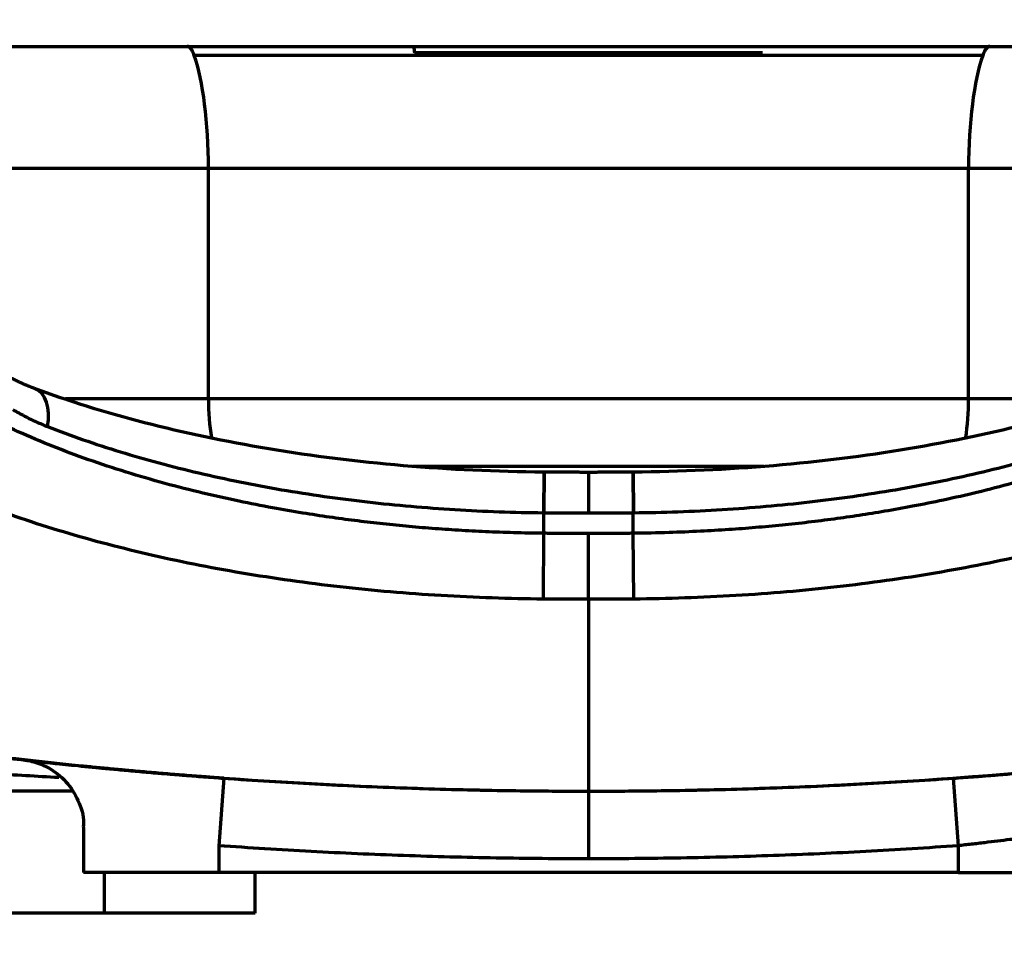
# Model space of a CAD drawing. Header units: millimetres. Extents: x -170 to 6906, y -2212 to 4257.
# Tile 93 of 256: x 4881 to 4953, y -1458 to -1390. Entities that reach past the tile are written whole.
import ezdxf

# ---------------------------------------------------------------- set-up
doc = ezdxf.new("R2010")
doc.units = ezdxf.units.MM
doc.layers.add('1', color=7, linetype='Continuous', true_color=0xffffff)

msp = doc.modelspace()

# ---------------------------------------------------------------- linework, layer by layer
at = {"color": 0, "lineweight": 18}
msp.add_arc((4772.638, -1241.784), 438.165, 198.70552, 161.36953, dxfattribs=at)
at = {"layer": '1', "color": 0, "linetype": 'Continuous', "lineweight": 70}
for p, q in [((4951.755, -1392.451), (4893.522, -1392.451)), ((4935.487, -1392.25), (4909.79, -1392.25)), ((4872.44, -1400.784), (4894.569, -1400.784)), ((4894.569, -1400.784), (4950.708, -1400.784)), ((4894.569, -1417.784), (4894.569, -1400.784)), ((4950.708, -1400.784), (4972.835, -1400.784)), ((4950.708, -1417.784), (4950.708, -1400.784)), ((4884.006, -1417.784), (4894.569, -1417.784)), ((4894.569, -1417.784), (4950.708, -1417.784)), ((4950.708, -1417.784), (4961.298, -1417.784)), ((4909.673, -1422.784), (4935.596, -1422.784)), ((4919.338, -1423.222), (4919.311, -1426.222)), ((4919.373, -1423.222), (4919.346, -1426.222)), ((4922.638, -1423.245), (4922.638, -1426.237)), ((4925.904, -1423.222), (4925.931, -1426.222)), ((4925.939, -1423.222), (4925.966, -1426.222)), ((4919.346, -1427.743), (4919.346, -1426.222)), ((4925.931, -1427.743), (4925.931, -1426.222)), ((4919.302, -1432.601), (4919.346, -1427.743)), ((4922.638, -1432.616), (4922.638, -1427.758)), ((4925.975, -1432.601), (4925.931, -1427.743)), ((4895.696, -1445.828), (4895.339, -1450.815)), ((4949.581, -1445.828), (4949.939, -1450.815)), ((4922.638, -1446.784), (4922.638, -1451.784)), ((4885.338, -1449.575), (4885.338, -1452.784)), ((4885.339, -1449.467), (4885.339, -1452.784)), ((4895.339, -1450.815), (4895.339, -1452.784)), ((4949.939, -1450.815), (4949.939, -1452.784)), ((4895.339, -1452.784), (4885.339, -1452.784)), ((4886.9, -1455.784), (4886.9, -1452.782)), ((4949.939, -1452.784), (4895.339, -1452.784)), ((4898.018, -1455.784), (4898.018, -1452.783)), ((4949.939, -1452.784), (4959.939, -1452.784)), ((4886.9, -1455.784), (4867.637, -1455.784)), ((4898.018, -1455.784), (4886.9, -1455.784))]:
    msp.add_line(p, q, dxfattribs=at)
for centre, major_axis, ratio, start_param, end_param in [((4893.005, -1395.784), (0, -4), 0.233916, 2.555907, 3.141593), ((4892.229, -1400.784), (0, 10), 0.233916, 4.712389, 5.6975), ((4910.08, -1386.948), (0, 6), 0.102941, 2.508011, 2.654184), ((4953.048, -1400.784), (0, 10), 0.233916, 0.585686, 1.570796), ((4952.272, -1395.784), (0, 4), 0.233916, 0, 0.585686), ((4880.714, -1419.872), (1.018, 2.822), 0.631317, 4.94058, 6.285675), ((4895.738, -1417.784), (0, 5), 0.233916, 1.570796, 2.187554), ((4949.539, -1417.784), (0, 5), 0.233916, 4.095631, 4.712389)]:
    msp.add_ellipse(centre, major_axis=major_axis, ratio=ratio, start_param=start_param, end_param=end_param, dxfattribs=at)
for points, knots in [([(4856.812, -1391.784), (4857.362, -1391.784), (4858.567, -1391.784), (4860.583, -1391.784), (4862.827, -1391.784), (4865.238, -1391.784), (4867.802, -1391.784), (4870.512, -1391.784), (4873.456, -1391.784), (4876.602, -1391.784), (4879.943, -1391.784), (4883.462, -1391.784), (4887.145, -1391.784), (4890.978, -1391.784), (4894.943, -1391.784), (4899.024, -1391.784), (4903.205, -1391.784), (4907.467, -1391.784), (4911.792, -1391.784), (4916.163, -1391.784), (4920.562, -1391.784), (4924.969, -1391.784), (4929.366, -1391.784), (4933.735, -1391.784), (4938.057, -1391.784), (4942.315, -1391.784), (4946.49, -1391.784), (4950.565, -1391.784), (4954.523, -1391.784), (4958.348, -1391.784), (4962.022, -1391.784), (4965.532, -1391.784), (4968.861, -1391.784), (4971.997, -1391.784), (4974.367, -1391.784), (4975.691, -1391.784), (4976.084, -1391.784)], [0, 0, 0, 0, 0.027901, 0.057877, 0.087852, 0.117828, 0.147803, 0.177779, 0.207754, 0.23773, 0.267705, 0.297681, 0.327656, 0.357632, 0.387607, 0.417583, 0.447558, 0.477534, 0.507509, 0.537485, 0.56746, 0.597436, 0.627411, 0.657387, 0.687362, 0.717338, 0.747313, 0.777289, 0.807264, 0.83724, 0.867215, 0.897191, 0.927166, 0.957142, 0.987117, 1, 1, 1, 1]), ([(4919.346, -1427.743), (4918.599, -1427.736), (4917.161, -1427.709), (4915.059, -1427.633), (4913.054, -1427.527), (4911.095, -1427.391), (4909.16, -1427.226), (4907.25, -1427.031), (4905.366, -1426.808), (4903.461, -1426.55), (4901.436, -1426.24), (4899.203, -1425.853), (4896.737, -1425.367), (4894.075, -1424.77), (4891.284, -1424.056), (4888.456, -1423.233), (4885.682, -1422.315), (4883.021, -1421.319), (4880.496, -1420.253), (4878.119, -1419.122), (4875.902, -1417.93), (4873.855, -1416.685), (4871.987, -1415.39), (4870.306, -1414.051), (4868.82, -1412.675), (4867.536, -1411.267), (4866.455, -1409.825), (4865.58, -1408.349), (4864.924, -1406.84), (4864.641, -1405.823), (4864.539, -1405.313)], [0, 0, 0, 0, 0.026375, 0.050795, 0.074407, 0.097596, 0.120746, 0.143934, 0.166773, 0.189642, 0.214339, 0.242586, 0.274617, 0.310115, 0.348741, 0.389624, 0.431379, 0.473383, 0.515737, 0.558397, 0.601295, 0.644435, 0.687812, 0.73141, 0.775209, 0.819192, 0.863294, 0.908218, 0.953918, 1, 1, 1, 1]), ([(4980.738, -1405.313), (4980.637, -1405.819), (4980.358, -1406.822), (4979.713, -1408.315), (4978.85, -1409.785), (4977.77, -1411.233), (4976.479, -1412.654), (4974.983, -1414.042), (4973.29, -1415.39), (4971.408, -1416.694), (4969.345, -1417.948), (4967.112, -1419.145), (4964.718, -1420.282), (4962.176, -1421.351), (4959.509, -1422.345), (4956.772, -1423.247), (4954.048, -1424.04), (4951.42, -1424.716), (4948.947, -1425.279), (4946.669, -1425.739), (4944.589, -1426.114), (4942.652, -1426.426), (4940.766, -1426.696), (4938.865, -1426.936), (4936.933, -1427.147), (4934.976, -1427.328), (4932.967, -1427.48), (4930.835, -1427.605), (4928.478, -1427.701), (4926.816, -1427.735), (4925.931, -1427.743)], [0, 0, 0, 0, 0.045719, 0.090552, 0.135243, 0.179775, 0.224128, 0.268275, 0.312195, 0.355875, 0.399307, 0.442496, 0.48537, 0.527889, 0.570151, 0.611514, 0.65069, 0.686933, 0.719989, 0.749637, 0.775857, 0.7996, 0.822609, 0.845955, 0.869434, 0.892874, 0.916497, 0.941318, 0.968738, 1, 1, 1, 1]), ([(4919.338, -1423.229), (4915.812, -1423.197), (4908.92, -1422.879), (4898.893, -1421.627), (4889.658, -1419.667), (4884.252, -1417.987), (4881.717, -1417.045)], [0, 0, 0, 0, 0.25009, 0.499968, 0.749883, 1, 1, 1, 1]), ([(4963.56, -1417.045), (4961.025, -1417.987), (4955.619, -1419.667), (4946.384, -1421.627), (4936.357, -1422.879), (4929.465, -1423.197), (4925.939, -1423.229)], [0, 0, 0, 0, 0.250117, 0.500032, 0.749911, 1, 1, 1, 1]), ([(4922.638, -1432.616), (4922.638, -1432.691), (4922.638, -1437.41), (4922.638, -1444.446), (4922.638, -1446.784), (4922.638, -1446.784)], [0, 0, 0, 0, 0.007946, 0.503973, 1, 1, 1, 1]), ([(4874.53, -1443.671), (4876.456, -1443.923), (4883.031, -1444.729), (4894.271, -1445.804), (4908.328, -1446.606), (4917.868, -1446.784), (4922.638, -1446.784)], [0, 0, 0, 0, 0.121451, 0.4143, 0.70715, 1, 1, 1, 1]), ([(4922.638, -1446.784), (4927.409, -1446.784), (4936.949, -1446.606), (4951.006, -1445.804), (4962.246, -1444.729), (4968.821, -1443.923), (4970.747, -1443.671)], [0, 0, 0, 0, 0.29285, 0.5857, 0.878549, 1, 1, 1, 1]), ([(4894.909, -1445.779), (4894.59, -1445.756), (4893.19, -1445.652), (4890.617, -1445.446), (4887.055, -1445.129), (4883.082, -1444.735), (4880.284, -1444.426), (4878.795, -1444.253)], [0, 0, 0, 0, 0.059311, 0.260103, 0.478362, 0.722269, 1, 1, 1, 1]), ([(4881.051, -1444.495), (4881.051, -1444.495), (4881.051, -1444.495), (4881.033, -1444.493), (4881.017, -1444.491), (4880.995, -1444.489), (4880.988, -1444.488), (4880.974, -1444.487), (4880.968, -1444.486), (4880.915, -1444.48), (4880.893, -1444.477), (4880.894, -1444.476), (4880.917, -1444.479), (4881.012, -1444.489), (4881.082, -1444.496), (4881.188, -1444.508), (4881.2, -1444.509), (4881.226, -1444.512), (4881.239, -1444.513), (4881.278, -1444.518), (4881.363, -1444.527), (4881.459, -1444.537), (4881.669, -1444.56), (4881.992, -1444.595), (4882.402, -1444.639), (4882.742, -1444.675), (4882.861, -1444.688), (4883.017, -1444.704), (4883.049, -1444.707), (4883.112, -1444.714), (4883.145, -1444.717), (4883.242, -1444.728), (4883.308, -1444.735), (4883.644, -1444.77), (4883.932, -1444.799), (4884.541, -1444.862), (4884.864, -1444.894), (4885.544, -1444.962), (4885.902, -1444.997), (4886.373, -1445.043), (4886.468, -1445.052), (4886.661, -1445.071), (4886.951, -1445.099), (4887.248, -1445.127), (4887.851, -1445.183), (4888.265, -1445.221), (4889.116, -1445.298), (4889.554, -1445.337), (4890.228, -1445.396), (4890.455, -1445.416), (4890.743, -1445.44), (4890.801, -1445.445), (4890.917, -1445.455), (4891.091, -1445.47), (4891.266, -1445.484), (4891.849, -1445.533), (4892.32, -1445.571), (4893.27, -1445.647), (4893.75, -1445.684), (4894.716, -1445.757), (4895.204, -1445.793), (4895.696, -1445.828)], [0, 0, 0, 0, 0, 0, 0.014286, 0.014286, 0.021429, 0.021429, 0.028572, 0.028572, 0.085715, 0.085715, 0.142857, 0.142857, 0.2, 0.2, 0.207143, 0.207143, 0.214286, 0.214286, 0.228572, 0.257143, 0.257143, 0.314286, 0.371429, 0.371429, 0.4, 0.4, 0.407143, 0.407143, 0.414286, 0.414286, 0.428572, 0.428572, 0.485714, 0.485714, 0.542857, 0.542857, 0.6, 0.6, 0.614286, 0.614286, 0.628572, 0.657143, 0.657143, 0.714286, 0.714286, 0.771429, 0.771429, 0.8, 0.8, 0.807143, 0.807143, 0.814286, 0.828571, 0.828571, 0.885714, 0.885714, 0.942857, 0.942857, 1, 1, 1, 1]), ([(4881.112, -1444.502), (4881.07, -1444.497), (4880.978, -1444.487), (4880.966, -1444.486), (4880.944, -1444.482), (4881.04, -1444.495), (4881.122, -1444.507), (4881.389, -1444.552), (4882.032, -1444.71), (4883.087, -1445.187), (4884.264, -1446.188), (4885.069, -1447.645), (4885.419, -1448.811), (4885.327, -1449.404), (4885.32, -1449.445)], [0, 0, 0, 0, 0.052106, 0.136294, 0.201828, 0.214025, 0.224752, 0.241237, 0.307493, 0.439525, 0.620608, 0.802544, 0.986392, 1, 1, 1, 1]), ([(4895.694, -1445.834), (4895.202, -1445.799), (4894.711, -1445.763), (4894.161, -1445.721), (4894.1, -1445.717), (4893.977, -1445.708), (4893.795, -1445.694), (4893.371, -1445.661), (4893.011, -1445.633), (4892.297, -1445.577), (4891.827, -1445.539), (4890.901, -1445.462), (4890.445, -1445.423), (4889.771, -1445.365), (4889.547, -1445.345), (4889.105, -1445.306), (4888.887, -1445.286), (4888.244, -1445.228), (4887.83, -1445.19), (4887.029, -1445.115), (4886.642, -1445.078), (4886.083, -1445.024), (4885.9, -1445.006), (4885.631, -1444.979), (4885.497, -1444.966), (4885.366, -1444.953), (4885.279, -1444.944), (4885.236, -1444.94), (4884.849, -1444.901), (4884.525, -1444.868), (4883.915, -1444.806), (4883.63, -1444.776), (4883.097, -1444.72), (4882.85, -1444.694), (4882.566, -1444.663), (4882.51, -1444.657), (4882.429, -1444.648), (4882.402, -1444.645), (4882.349, -1444.639), (4882.218, -1444.625), (4882.096, -1444.612), (4881.897, -1444.59), (4881.797, -1444.579), (4881.705, -1444.569)], [0, 0, 0, 0, 0.079453, 0.079453, 0.089385, 0.089385, 0.099317, 0.11918, 0.158907, 0.158907, 0.23836, 0.23836, 0.317814, 0.317814, 0.35754, 0.35754, 0.397267, 0.397267, 0.47672, 0.47672, 0.556174, 0.556174, 0.5959, 0.5959, 0.615764, 0.625695, 0.625695, 0.635627, 0.635627, 0.71508, 0.71508, 0.794534, 0.794534, 0.873987, 0.873987, 0.893851, 0.893851, 0.903782, 0.903782, 0.913714, 0.953441, 0.953441, 1, 1, 1, 1]), ([(4949.581, -1445.828), (4950.073, -1445.793), (4950.564, -1445.757), (4951.114, -1445.715), (4951.175, -1445.711), (4951.297, -1445.701), (4951.48, -1445.687), (4951.904, -1445.655), (4952.264, -1445.626), (4952.978, -1445.569), (4953.447, -1445.531), (4954.373, -1445.454), (4954.829, -1445.415), (4955.504, -1445.356), (4955.727, -1445.337), (4956.169, -1445.298), (4956.387, -1445.278), (4957.03, -1445.22), (4957.444, -1445.182), (4958.245, -1445.106), (4958.632, -1445.069), (4959.191, -1445.015), (4959.374, -1444.997), (4959.643, -1444.971), (4959.777, -1444.958), (4959.908, -1444.945), (4959.995, -1444.936), (4960.038, -1444.932), (4960.425, -1444.893), (4960.749, -1444.86), (4961.359, -1444.798), (4961.644, -1444.768), (4962.177, -1444.713), (4962.424, -1444.687), (4962.709, -1444.657), (4962.764, -1444.651), (4962.846, -1444.642), (4962.873, -1444.639), (4962.926, -1444.633), (4963.057, -1444.619), (4963.179, -1444.606), (4963.455, -1444.577), (4963.776, -1444.542), (4964.009, -1444.517), (4964.149, -1444.501), (4964.19, -1444.497), (4964.243, -1444.491), (4964.26, -1444.49), (4964.282, -1444.487), (4964.289, -1444.486), (4964.302, -1444.485), (4964.308, -1444.484), (4964.361, -1444.479), (4964.384, -1444.476), (4964.384, -1444.477), (4964.36, -1444.48), (4964.266, -1444.491), (4964.196, -1444.499), (4964.092, -1444.511), (4964.081, -1444.512), (4964.071, -1444.513)], [0, 0, 0, 0, 0.055226, 0.055226, 0.062129, 0.062129, 0.069032, 0.082839, 0.110451, 0.110451, 0.165677, 0.165677, 0.220903, 0.220903, 0.248516, 0.248516, 0.276129, 0.276129, 0.331354, 0.331354, 0.38658, 0.38658, 0.414193, 0.414193, 0.428, 0.434903, 0.434903, 0.441806, 0.441806, 0.497032, 0.497032, 0.552257, 0.552257, 0.607483, 0.607483, 0.62129, 0.62129, 0.628193, 0.628193, 0.635096, 0.662709, 0.662709, 0.717935, 0.77316, 0.77316, 0.800773, 0.800773, 0.81458, 0.81458, 0.821483, 0.821483, 0.828386, 0.828386, 0.883612, 0.883612, 0.938838, 0.938838, 0.994063, 0.994063, 1, 1, 1, 1]), ([(4895.696, -1445.828), (4897.938, -1445.989), (4900.18, -1446.129), (4904.668, -1446.369), (4906.913, -1446.468), (4911.405, -1446.627), (4913.651, -1446.686), (4918.144, -1446.764), (4920.391, -1446.784), (4922.638, -1446.784)], [0, 0, 0, 0, 0.25, 0.25, 0.5, 0.5, 0.75, 0.75, 1, 1, 1, 1]), ([(4922.638, -1446.784), (4924.886, -1446.784), (4927.133, -1446.764), (4931.626, -1446.686), (4933.872, -1446.627), (4938.364, -1446.468), (4940.609, -1446.369), (4945.097, -1446.129), (4947.34, -1445.989), (4949.581, -1445.828)], [0, 0, 0, 0, 0.25, 0.25, 0.5, 0.5, 0.75, 0.75, 1, 1, 1, 1]), ([(4959.939, -1449.446), (4959.938, -1449.446), (4959.922, -1449.448), (4959.887, -1449.454), (4959.882, -1449.454), (4959.873, -1449.456), (4959.868, -1449.457), (4959.853, -1449.459), (4959.82, -1449.464), (4959.777, -1449.471), (4959.681, -1449.487), (4959.522, -1449.513), (4959.301, -1449.549), (4959.112, -1449.579), (4959.046, -1449.59), (4958.939, -1449.607), (4958.903, -1449.613), (4958.829, -1449.625), (4958.791, -1449.631), (4958.596, -1449.662), (4958.428, -1449.688), (4958.065, -1449.745), (4957.87, -1449.775), (4957.456, -1449.839), (4957.236, -1449.872), (4956.973, -1449.911), (4956.944, -1449.916), (4956.885, -1449.925), (4956.796, -1449.938), (4956.585, -1449.969), (4956.4, -1449.996), (4956.021, -1450.051), (4955.499, -1450.126), (4954.94, -1450.203), (4954.579, -1450.252), (4954.47, -1450.267), (4954.36, -1450.282), (4954.286, -1450.291), (4954.249, -1450.296), (4954.063, -1450.321), (4953.913, -1450.341), (4953.46, -1450.4), (4952.847, -1450.478), (4952.217, -1450.555), (4951.737, -1450.612), (4951.576, -1450.631), (4951.333, -1450.66), (4951.252, -1450.669), (4951.089, -1450.688), (4951.007, -1450.697), (4950.597, -1450.744), (4950.268, -1450.78), (4949.939, -1450.815)], [0, 0, 0, 0, 0.060832, 0.060832, 0.068658, 0.068658, 0.076484, 0.076484, 0.092137, 0.123443, 0.123443, 0.186054, 0.248665, 0.248665, 0.279971, 0.279971, 0.295624, 0.295624, 0.311277, 0.311277, 0.373888, 0.373888, 0.436499, 0.436499, 0.49911, 0.49911, 0.506937, 0.506937, 0.514763, 0.530416, 0.561721, 0.561721, 0.624333, 0.686944, 0.686944, 0.702597, 0.710423, 0.710423, 0.718249, 0.718249, 0.749555, 0.749555, 0.812166, 0.874778, 0.874778, 0.906083, 0.906083, 0.921736, 0.921736, 0.937389, 0.937389, 1, 1, 1, 1]), ([(4922.638, -1451.784), (4920.361, -1451.784), (4918.085, -1451.764), (4913.532, -1451.684), (4911.256, -1451.624), (4906.704, -1451.464), (4904.429, -1451.363), (4899.882, -1451.12), (4897.61, -1450.978), (4895.339, -1450.815)], [0, 0, 0, 0, 0.25, 0.25, 0.5, 0.5, 0.75, 0.75, 1, 1, 1, 1]), ([(4949.939, -1450.815), (4947.667, -1450.978), (4945.395, -1451.12), (4940.848, -1451.363), (4938.573, -1451.464), (4934.021, -1451.624), (4931.745, -1451.684), (4927.192, -1451.764), (4924.916, -1451.784), (4922.638, -1451.784)], [0, 0, 0, 0, 0.25, 0.25, 0.5, 0.5, 0.75, 0.75, 1, 1, 1, 1])]:
    msp.add_open_spline(points, degree=3, knots=knots, dxfattribs=at)
for points, degree in [([(4919.302, -1432.601), (4918.042, -1432.59), (4915.523, -1432.536), (4911.751, -1432.359), (4908.002, -1432.086), (4904.289, -1431.717), (4900.622, -1431.253), (4897.014, -1430.695), (4893.479, -1430.043), (4890.029, -1429.298), (4886.679, -1428.463), (4883.443, -1427.54), (4880.339, -1426.532), (4877.378, -1425.443), (4874.581, -1424.276), (4871.97, -1423.041), (4869.561, -1421.746), (4867.365, -1420.396), (4865.389, -1418.996), (4863.645, -1417.554), (4862.142, -1416.075), (4860.888, -1414.567), (4859.889, -1413.036), (4859.151, -1411.489), (4858.837, -1410.453), (4858.724, -1409.934)], 3), ([(4986.553, -1409.934), (4986.44, -1410.454), (4986.126, -1411.489), (4985.388, -1413.036), (4984.389, -1414.567), (4983.135, -1416.075), (4981.632, -1417.554), (4979.888, -1418.996), (4977.912, -1420.396), (4975.715, -1421.746), (4973.306, -1423.042), (4970.696, -1424.276), (4967.899, -1425.443), (4964.938, -1426.532), (4961.833, -1427.54), (4958.598, -1428.463), (4955.248, -1429.298), (4951.797, -1430.043), (4948.262, -1430.695), (4944.654, -1431.254), (4940.987, -1431.718), (4937.274, -1432.086), (4933.525, -1432.359), (4929.753, -1432.536), (4927.235, -1432.59), (4925.975, -1432.601)], 3), ([(4881.764, -1417.063), (4880.452, -1416.573), (4879.27, -1415.893)], 2), ([(4880.119, -1418.598), (4880.413, -1418.774), (4880.996, -1419.1), (4881.85, -1419.518), (4882.406, -1419.753), (4882.679, -1419.86)], 3), ([(4882.679, -1419.86), (4883.539, -1420.196), (4885.3, -1420.844), (4888.055, -1421.741), (4890.912, -1422.56), (4893.857, -1423.3), (4896.879, -1423.959), (4899.966, -1424.535), (4903.108, -1425.028), (4906.294, -1425.437), (4909.517, -1425.763), (4912.766, -1426.004), (4916.034, -1426.162), (4918.219, -1426.211), (4919.311, -1426.222)], 3), ([(4925.966, -1426.222), (4927.058, -1426.211), (4929.243, -1426.162), (4932.511, -1426.004), (4935.761, -1425.763), (4938.983, -1425.437), (4942.169, -1425.028), (4945.311, -1424.535), (4948.398, -1423.959), (4951.42, -1423.3), (4954.365, -1422.56), (4957.222, -1421.741), (4959.977, -1420.844), (4961.738, -1420.196), (4962.598, -1419.86)], 3), ([(4919.373, -1423.222), (4919.338, -1423.222)], 1), ([(4922.638, -1423.244), (4919.373, -1423.23)], 1), ([(4925.904, -1423.23), (4922.638, -1423.244)], 1), ([(4925.939, -1423.222), (4925.904, -1423.222)], 1), ([(4919.311, -1426.222), (4919.323, -1426.222), (4919.334, -1426.222), (4919.346, -1426.222)], 3), ([(4919.346, -1426.222), (4919.711, -1426.225), (4920.443, -1426.231), (4921.541, -1426.236), (4922.273, -1426.237), (4922.638, -1426.237)], 3), ([(4922.638, -1426.237), (4923.004, -1426.237), (4923.736, -1426.236), (4924.834, -1426.231), (4925.566, -1426.225), (4925.931, -1426.222)], 3), ([(4925.931, -1426.222), (4925.943, -1426.222), (4925.954, -1426.222), (4925.966, -1426.222)], 3), ([(4922.638, -1427.758), (4922.273, -1427.758), (4921.541, -1427.757), (4920.443, -1427.752), (4919.711, -1427.747), (4919.346, -1427.743)], 3), ([(4925.931, -1427.743), (4925.566, -1427.747), (4924.834, -1427.752), (4923.736, -1427.757), (4923.004, -1427.758), (4922.638, -1427.758)], 3), ([(4922.638, -1432.616), (4921.526, -1432.616), (4920.414, -1432.611), (4919.302, -1432.601)], 3), ([(4925.975, -1432.601), (4924.863, -1432.611), (4923.751, -1432.616), (4922.638, -1432.616)], 3), ([(4878.652, -1445.485), (4880.271, -1445.581), (4881.89, -1445.671), (4883.51, -1445.757)], 3), ([(4884.508, -1446.784), (4882.895, -1446.784), (4881.28, -1446.784), (4879.665, -1446.784)], 3)]:
    msp.add_open_spline(points, degree=degree, dxfattribs=at)

doc.saveas('drawing.dxf')
